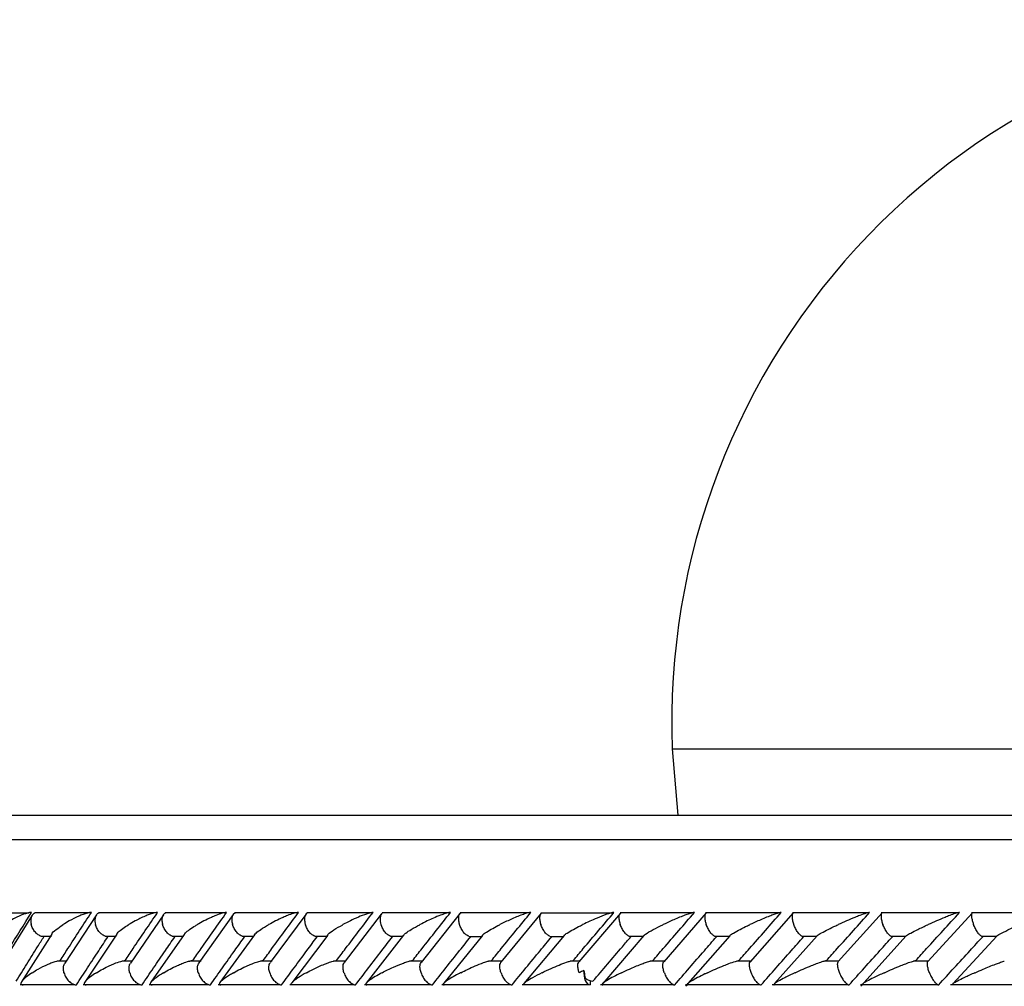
# Model space of a CAD drawing. Header units: millimetres. Extents: x 69 to 135, y 39 to 174.
# Tile 117 of 199: x 79.74 to 81.77, y 122.51 to 124.5. Entities that reach past the tile are written whole.
import ezdxf

# ---------------------------------------------------------------- set-up
doc = ezdxf.new("R2010")
doc.units = ezdxf.units.MM

msp = doc.modelspace()

# ---------------------------------------------------------------- linework, layer by layer
at = {"color": 7, "linetype": 'Continuous', "lineweight": 25}
for p, q in [((81.08319, 122.99899), (81.09479, 122.86225)), ((78.79509, 122.86225), (81.66619, 122.86225)), ((81.66619, 122.86225), (87.84509, 122.86225)), ((79.75885, 122.66057), (79.65223, 122.66057)), ((79.76581, 122.65594), (79.70392, 122.5566)), ((79.88311, 122.66083), (79.77105, 122.66083)), ((79.89786, 122.65652), (79.83306, 122.55712)), ((80.01958, 122.66082), (79.9023, 122.66082)), ((80.0357, 122.65691), (79.96809, 122.55759)), ((80.16185, 122.66081), (80.03947, 122.66081)), ((80.17939, 122.65731), (80.10896, 122.55801)), ((80.30989, 122.66078), (80.18247, 122.66078)), ((80.32885, 122.65765), (80.25562, 122.55836)), ((80.46368, 122.66073), (80.33128, 122.66073)), ((80.48408, 122.65793), (80.40805, 122.55867)), ((80.62327, 122.66068), (80.4859, 122.66068)), ((80.64652, 122.65994), (80.56627, 122.55894)), ((80.78868, 122.66062), (80.64639, 122.66062)), ((80.81343, 122.66009), (80.73034, 122.55917)), ((80.96004, 122.66057), (80.81281, 122.66057)), ((80.97653, 122.66049), (80.8909, 122.55981)), ((81.1266, 122.66083), (80.97592, 122.66083)), ((81.15283, 122.66068), (81.06567, 122.56008)), ((81.30551, 122.66082), (81.15185, 122.66082)), ((81.33235, 122.6608), (81.24362, 122.56024)), ((81.48761, 122.66081), (81.33106, 122.66081)), ((81.51509, 122.6609), (81.4248, 122.56037)), ((81.67288, 122.66078), (81.51352, 122.66078)), ((81.70103, 122.66098), (81.6092, 122.56048)), ((81.86132, 122.66073), (81.69921, 122.66073)), ((79.80624, 122.61684), (79.74377, 122.51883)), ((79.93965, 122.61674), (79.87407, 122.51831)), ((80.07863, 122.6162), (80.01024, 122.5178)), ((80.22339, 122.61567), (80.15222, 122.51728)), ((80.37396, 122.6152), (80.29996, 122.51677)), ((80.53021, 122.61462), (80.45347, 122.51627)), ((80.69235, 122.61417), (80.61278, 122.51581)), ((80.86056, 122.61394), (80.77795, 122.51537)), ((81.02472, 122.61426), (80.94003, 122.51559)), ((81.20144, 122.61391), (81.11022, 122.50959)), ((79.78374, 122.61283), (79.80577, 122.61283)), ((79.91597, 122.61277), (79.93861, 122.61277)), ((80.05409, 122.61271), (80.07748, 122.61271)), ((80.19802, 122.61265), (80.22221, 122.61265)), ((80.34772, 122.61259), (80.37281, 122.61259)), ((80.50315, 122.61255), (80.52908, 122.61255)), ((80.66434, 122.61252), (80.69127, 122.61252)), ((80.83136, 122.6125), (80.85937, 122.6125)), ((80.9937, 122.61283), (81.02333, 122.61283)), ((81.17033, 122.61277), (81.2, 122.61277)), ((81.38151, 122.61369), (81.2937, 122.51506)), ((81.35019, 122.61271), (81.38011, 122.61271)), ((81.56478, 122.61346), (81.47103, 122.50998)), ((81.53323, 122.61265), (81.56348, 122.61265)), ((81.75116, 122.61314), (81.6604, 122.51466)), ((81.71943, 122.61259), (81.75016, 122.61259)), ((79.83606, 122.56172), (79.81765, 122.56172)), ((79.97089, 122.5617), (79.95112, 122.5617)), ((80.11344, 122.56168), (80.09046, 122.56168)), ((80.25948, 122.56163), (80.23547, 122.56163)), ((80.41133, 122.56158), (80.38623, 122.56158)), ((80.56903, 122.56152), (80.5427, 122.56152)), ((80.73262, 122.56146), (80.70508, 122.56146)), ((80.89246, 122.5614), (80.87332, 122.5614)), ((81.06739, 122.56172), (81.03874, 122.56172)), ((81.24504, 122.5617), (81.21599, 122.5617)), ((81.42596, 122.56168), (81.39647, 122.56168)), ((81.61011, 122.56163), (81.58, 122.56163)), ((79.74069, 122.51366), (79.8521, 122.51366)), ((79.87075, 122.5136), (79.9874, 122.5136)), ((80.00677, 122.51354), (80.12854, 122.51354)), ((80.14866, 122.51349), (80.27546, 122.51349)), ((80.29634, 122.51345), (80.42812, 122.51345)), ((80.44981, 122.51342), (80.58652, 122.51342)), ((80.60908, 122.5134), (80.75072, 122.5134)), ((80.77428, 122.5134), (80.91108, 122.5134)), ((80.91439, 122.52101), (80.91439, 122.51259)), ((80.93526, 122.51366), (81.08559, 122.51366)), ((81.11056, 122.5136), (81.26389, 122.5136)), ((81.28917, 122.51354), (81.44539, 122.51354)), ((81.47102, 122.51349), (81.63006, 122.51349)), ((81.65609, 122.51345), (81.81787, 122.51345))]:
    msp.add_line(p, q, dxfattribs=at)
at = {"color": 1, "linetype": 'Continuous', "lineweight": 25}
for p, q in [((81.08319, 122.99899), (81.80759, 122.99899)), ((78.74509, 122.81225), (81.64791, 122.81225)), ((81.64791, 122.81225), (87.89509, 122.81225))]:
    msp.add_line(p, q, dxfattribs=at)
at = {"color": 7, "linetype": 'Continuous', "lineweight": 25, "flags": 128}
msp.add_lwpolyline([(80.90148, 122.5423), (80.90125, 122.53683), (80.90165, 122.53139), (80.90267, 122.52625), (80.90426, 122.52166), (80.90633, 122.51784), (80.90879, 122.51497), (80.91152, 122.51319), (80.91439, 122.51259)], dxfattribs=at)
at = {"color": 7, "linetype": 'Continuous', "lineweight": 25}
for centre, radius, start, end in [((82.53012, 123.05255), 1.44792, 90, 182.12014), ((80.92349, 122.55118), 0.03145, 232.40613, 263.30313)]:
    msp.add_arc(centre, radius, start, end, dxfattribs=at)
for points, knots in [([(79.7031, 122.56259), (79.70812, 122.57083), (79.72823, 122.60387), (79.74877, 122.63687), (79.76418, 122.66163)], [0, 0, 0, 0, 0.2495541, 1, 1, 1, 1]), ([(79.76418, 122.66163), (79.76386, 122.66163), (79.76267, 122.66163), (79.75982, 122.66131), (79.7545, 122.66012), (79.74362, 122.65653), (79.73093, 122.65069), (79.71775, 122.6435), (79.71054, 122.63898), (79.70709, 122.63667), (79.70704, 122.63663)], [0, 0, 0, 0, 0.0165062, 0.0607477, 0.1238562, 0.233489, 0.5249094, 0.7589028, 0.9964452, 1, 1, 1, 1]), ([(79.77203, 122.66064), (79.77067, 122.66007), (79.76754, 122.65874), (79.7642, 122.65389), (79.76241, 122.64693), (79.76287, 122.64078), (79.76366, 122.63734), (79.76383, 122.63671), (79.76385, 122.63663)], [0, 0, 0, 0, 0.1773836, 0.40912767, 0.67497119, 0.94097473, 0.9922557, 1, 1, 1, 1]), ([(79.82346, 122.56259), (79.82871, 122.57079), (79.84983, 122.60378), (79.87132, 122.63681), (79.88748, 122.66163)], [0, 0, 0, 0, 0.2483522, 1, 1, 1, 1]), ([(79.88748, 122.66163), (79.88661, 122.66161), (79.8855, 122.66158), (79.8828, 122.6612), (79.87783, 122.66012), (79.87024, 122.65759), (79.85709, 122.65222), (79.84319, 122.64515), (79.83321, 122.6392), (79.82926, 122.63667), (79.82921, 122.63663)], [0, 0, 0, 0, 0.0440084, 0.056552, 0.118221, 0.248598, 0.3779144, 0.7339116, 0.9964068, 1, 1, 1, 1]), ([(79.90332, 122.66059), (79.90285, 122.66049), (79.90056, 122.65999), (79.89762, 122.65672), (79.89496, 122.65091), (79.89455, 122.64386), (79.89545, 122.63883), (79.89604, 122.63671), (79.89606, 122.63663)], [0, 0, 0, 0, 0.0599027, 0.2870926, 0.5251779, 0.799647, 0.9922726, 1, 1, 1, 1]), ([(79.95687, 122.56259), (79.96239, 122.57083), (79.98446, 122.60383), (80.00691, 122.63685), (80.02375, 122.66163)], [0, 0, 0, 0, 0.2496662, 1, 1, 1, 1]), ([(80.02375, 122.66163), (80.02312, 122.66162), (80.02191, 122.6616), (80.01908, 122.66119), (80.01385, 122.65999), (80.0065, 122.65753), (79.99327, 122.65222), (79.979, 122.64515), (79.96858, 122.6392), (79.96446, 122.63667), (79.9644, 122.63663)], [0, 0, 0, 0, 0.0336298, 0.064717, 0.1259423, 0.2511318, 0.375453, 0.7356112, 0.9964175, 1, 1, 1, 1]), ([(80.04054, 122.66062), (80.03933, 122.66005), (80.03652, 122.65872), (80.03369, 122.65388), (80.03238, 122.64692), (80.03311, 122.64077), (80.03401, 122.63734), (80.03419, 122.63671), (80.03422, 122.63663)], [0, 0, 0, 0, 0.175536, 0.4075886, 0.6742326, 0.941084, 0.9922722, 1, 1, 1, 1]), ([(80.09615, 122.56259), (80.10192, 122.57086), (80.12494, 122.60387), (80.14832, 122.63688), (80.16584, 122.66163)], [0, 0, 0, 0, 0.2505579, 1, 1, 1, 1]), ([(80.16584, 122.66163), (80.16543, 122.66163), (80.16414, 122.66162), (80.16115, 122.66118), (80.15395, 122.65941), (80.14459, 122.65599), (80.1265, 122.64825), (80.11415, 122.64172), (80.10556, 122.63667), (80.1055, 122.63663)], [0, 0, 0, 0, 0.0233614, 0.0734815, 0.1347092, 0.3255622, 0.4728058, 0.9964215, 1, 1, 1, 1]), ([(80.1836, 122.66058), (80.18248, 122.66002), (80.17985, 122.6587), (80.17729, 122.65388), (80.17622, 122.64692), (80.17707, 122.64077), (80.17803, 122.63734), (80.17822, 122.63671), (80.17824, 122.63663)], [0, 0, 0, 0, 0.17292248, 0.40566882, 0.67319729, 0.94093692, 0.99224285, 1, 1, 1, 1]), ([(80.24122, 122.56259), (80.24724, 122.57088), (80.2712, 122.60389), (80.2955, 122.6369), (80.3137, 122.66163)], [0, 0, 0, 0, 0.2510679, 1, 1, 1, 1]), ([(80.3137, 122.66163), (80.31349, 122.66163), (80.31277, 122.66164), (80.31082, 122.66146), (80.30732, 122.66077), (80.30052, 122.65886), (80.29186, 122.65568), (80.27409, 122.64819), (80.26146, 122.64172), (80.2525, 122.63667), (80.25244, 122.63663)], [0, 0, 0, 0, 0.0130754, 0.0440159, 0.1002263, 0.1663498, 0.3297222, 0.4739146, 0.9964289, 1, 1, 1, 1]), ([(80.33244, 122.66053), (80.3321, 122.66044), (80.33021, 122.65994), (80.32794, 122.6567), (80.32605, 122.65092), (80.32623, 122.64386), (80.3274, 122.63883), (80.32807, 122.63671), (80.32809, 122.63663)], [0, 0, 0, 0, 0.050878, 0.2801193, 0.5204266, 0.797765, 0.9922206, 1, 1, 1, 1]), ([(80.39206, 122.56259), (80.39832, 122.57088), (80.42321, 122.6039), (80.44844, 122.63691), (80.46734, 122.66163)], [0, 0, 0, 0, 0.2511295, 1, 1, 1, 1]), ([(80.46734, 122.66163), (80.46729, 122.66163), (80.46652, 122.66165), (80.46444, 122.66146), (80.45976, 122.66045), (80.45015, 122.65748), (80.43638, 122.65196), (80.42034, 122.64456), (80.41016, 122.63933), (80.40526, 122.63667), (80.4052, 122.63663)], [0, 0, 0, 0, 0.0028167, 0.0509637, 0.1103222, 0.2078001, 0.4531777, 0.7216371, 0.9964162, 1, 1, 1, 1]), ([(80.48711, 122.6605), (80.48683, 122.66042), (80.4851, 122.65992), (80.48307, 122.6567), (80.48143, 122.65092), (80.4818, 122.64385), (80.48304, 122.63884), (80.48374, 122.63671), (80.48376, 122.63663)], [0, 0, 0, 0, 0.0452308, 0.2758322, 0.5176224, 0.7965326, 0.9921714, 1, 1, 1, 1]), ([(80.54867, 122.56259), (80.55516, 122.57088), (80.581, 122.6039), (80.60716, 122.63691), (80.62675, 122.66163)], [0, 0, 0, 0, 0.251059, 1, 1, 1, 1]), ([(80.62675, 122.66163), (80.62613, 122.66161), (80.62479, 122.66157), (80.62128, 122.66091), (80.61485, 122.65913), (80.59952, 122.65365), (80.5818, 122.64574), (80.56863, 122.63916), (80.56386, 122.63667), (80.56379, 122.63663)], [0, 0, 0, 0, 0.0388402, 0.0847933, 0.1629197, 0.3126789, 0.7368947, 0.9964009, 1, 1, 1, 1]), ([(80.64771, 122.66039), (80.64689, 122.65988), (80.64485, 122.65861), (80.64311, 122.65387), (80.64275, 122.64693), (80.64397, 122.64077), (80.64505, 122.63734), (80.64526, 122.63671), (80.64529, 122.63663)], [0, 0, 0, 0, 0.1588629, 0.3956876, 0.6676503, 0.9398505, 0.9921146, 1, 1, 1, 1]), ([(80.71109, 122.56259), (80.71779, 122.57086), (80.74458, 122.60389), (80.77168, 122.63689), (80.79199, 122.66163)], [0, 0, 0, 0, 0.2504323, 1, 1, 1, 1]), ([(80.79199, 122.66163), (80.7916, 122.66162), (80.79056, 122.66161), (80.78772, 122.66113), (80.78217, 122.65969), (80.76914, 122.65526), (80.75013, 122.64725), (80.73551, 122.6403), (80.72833, 122.63667), (80.72826, 122.63663)], [0, 0, 0, 0, 0.0273964, 0.0721491, 0.1418823, 0.2690997, 0.6203474, 0.996428, 1, 1, 1, 1]), ([(80.81419, 122.66032), (80.81347, 122.65983), (80.81163, 122.65857), (80.81017, 122.65387), (80.81003, 122.64693), (80.81136, 122.64078), (80.81248, 122.63734), (80.8127, 122.63671), (80.81273, 122.63663)], [0, 0, 0, 0, 0.1536294, 0.392044, 0.665592, 0.9393281, 0.9920448, 1, 1, 1, 1]), ([(80.87937, 122.56259), (80.8863, 122.57083), (80.91405, 122.60387), (80.94211, 122.63687), (80.96316, 122.66163)], [0, 0, 0, 0, 0.2495594, 1, 1, 1, 1]), ([(80.96316, 122.66163), (80.96294, 122.66163), (80.96215, 122.66163), (80.95989, 122.66131), (80.95509, 122.66012), (80.94404, 122.65653), (80.92941, 122.65068), (80.91307, 122.64351), (80.90348, 122.63897), (80.89876, 122.63667), (80.89869, 122.63663)], [0, 0, 0, 0, 0.0165363, 0.060764, 0.1238656, 0.2334938, 0.5249095, 0.7588884, 0.9964314, 1, 1, 1, 1]), ([(80.97721, 122.66064), (80.97642, 122.66007), (80.9746, 122.65874), (80.97329, 122.65389), (80.9734, 122.64693), (80.97483, 122.64078), (80.97599, 122.63734), (80.97621, 122.63671), (80.97624, 122.63663)], [0, 0, 0, 0, 0.17740048, 0.409154, 0.67496855, 0.94099249, 0.99226141, 1, 1, 1, 1]), ([(81.04339, 122.56259), (81.05044, 122.57079), (81.07883, 122.60378), (81.10744, 122.63681), (81.12895, 122.66163)], [0, 0, 0, 0, 0.2483432, 1, 1, 1, 1]), ([(81.12895, 122.66163), (81.12836, 122.66161), (81.12761, 122.66158), (81.12546, 122.6612), (81.12108, 122.66012), (81.11343, 122.65759), (81.09915, 122.65222), (81.08251, 122.64513), (81.06968, 122.63921), (81.06437, 122.63667), (81.06429, 122.63663)], [0, 0, 0, 0, 0.0439691, 0.0565301, 0.1182056, 0.2485764, 0.3779088, 0.7339108, 0.9964313, 1, 1, 1, 1]), ([(81.15317, 122.66059), (81.15289, 122.66049), (81.15154, 122.65999), (81.1503, 122.65672), (81.14974, 122.65092), (81.15083, 122.64386), (81.15237, 122.63883), (81.15315, 122.63671), (81.15318, 122.63663)], [0, 0, 0, 0, 0.05990754, 0.28706647, 0.52518516, 0.79965679, 0.99227472, 1, 1, 1, 1]), ([(81.22048, 122.56259), (81.2277, 122.57083), (81.25661, 122.60383), (81.28574, 122.63685), (81.3076, 122.66163)], [0, 0, 0, 0, 0.24966378, 1, 1, 1, 1]), ([(81.3076, 122.66163), (81.3072, 122.66162), (81.30642, 122.6616), (81.30422, 122.66119), (81.29963, 122.65999), (81.29233, 122.65753), (81.2782, 122.65222), (81.26145, 122.64515), (81.24834, 122.6392), (81.24296, 122.63667), (81.24288, 122.63663)], [0, 0, 0, 0, 0.03361679, 0.06470191, 0.12592291, 0.2511102, 0.37545149, 0.73561808, 0.99641582, 1, 1, 1, 1]), ([(81.33241, 122.66062), (81.33179, 122.66005), (81.33036, 122.65872), (81.32962, 122.65388), (81.33022, 122.64692), (81.3319, 122.64077), (81.33313, 122.63734), (81.33337, 122.63671), (81.3334, 122.63663)], [0, 0, 0, 0, 0.1755464, 0.4076484, 0.6742436, 0.9410952, 0.9922741, 1, 1, 1, 1]), ([(81.40079, 122.56259), (81.40817, 122.57086), (81.4376, 122.60387), (81.46724, 122.63688), (81.48945, 122.66163)], [0, 0, 0, 0, 0.2505576, 1, 1, 1, 1]), ([(81.48945, 122.66163), (81.4892, 122.66163), (81.48843, 122.66162), (81.48615, 122.66118), (81.47986, 122.65941), (81.47034, 122.65599), (81.45066, 122.64825), (81.43571, 122.6417), (81.4248, 122.63667), (81.42473, 122.63663)], [0, 0, 0, 0, 0.02336207, 0.07348011, 0.13470283, 0.32555673, 0.47279712, 0.99641179, 1, 1, 1, 1]), ([(81.5149, 122.66058), (81.51438, 122.66002), (81.51314, 122.6587), (81.51269, 122.65388), (81.51354, 122.64692), (81.51532, 122.64077), (81.51659, 122.63734), (81.51683, 122.63671), (81.51686, 122.63663)], [0, 0, 0, 0, 0.1729556, 0.4056898, 0.673204, 0.9409608, 0.9922492, 1, 1, 1, 1]), ([(81.58429, 122.56259), (81.59181, 122.57088), (81.62176, 122.60389), (81.6519, 122.6369), (81.67447, 122.66163)], [0, 0, 0, 0, 0.2510698, 1, 1, 1, 1]), ([(81.67447, 122.66163), (81.67436, 122.66163), (81.67396, 122.66164), (81.67265, 122.66146), (81.66986, 122.66077), (81.66374, 122.65886), (81.65503, 122.65568), (81.63599, 122.64819), (81.62096, 122.64168), (81.60988, 122.63667), (81.6098, 122.63663)], [0, 0, 0, 0, 0.0130657, 0.0440392, 0.1002326, 0.1663657, 0.3297192, 0.4739187, 0.9964047, 1, 1, 1, 1]), ([(81.70062, 122.66053), (81.70045, 122.66044), (81.69954, 122.65994), (81.69903, 122.6567), (81.69929, 122.65092), (81.70095, 122.64385), (81.70268, 122.63883), (81.70351, 122.63671), (81.70354, 122.63663)], [0, 0, 0, 0, 0.0509034, 0.280075, 0.5204428, 0.7977565, 0.9922246, 1, 1, 1, 1]), ([(79.78379, 122.61301), (79.78244, 122.61348), (79.77892, 122.61472), (79.77332, 122.6194), (79.76785, 122.62634), (79.76506, 122.63249), (79.76404, 122.63593), (79.76387, 122.63655), (79.76385, 122.63663)], [0, 0, 0, 0, 0.1490231, 0.3888972, 0.6639242, 0.9391446, 0.9920145, 1, 1, 1, 1]), ([(79.80596, 122.61706), (79.80597, 122.6171), (79.80672, 122.61985), (79.81503, 122.62669), (79.82379, 122.63318), (79.82915, 122.6366), (79.82921, 122.63663)], [0, 0, 0, 0, 0.0081171, 0.4907043, 0.9949247, 1, 1, 1, 1]), ([(79.91601, 122.61294), (79.91465, 122.61343), (79.91117, 122.61469), (79.90561, 122.6194), (79.90017, 122.62634), (79.89733, 122.6325), (79.89626, 122.63593), (79.89609, 122.63655), (79.89606, 122.63663)], [0, 0, 0, 0, 0.154353, 0.3925956, 0.6660438, 0.9396763, 0.9920744, 1, 1, 1, 1]), ([(79.93961, 122.61677), (79.94012, 122.61763), (79.94328, 122.62297), (79.95386, 122.63004), (79.96311, 122.63585), (79.96435, 122.6366), (79.9644, 122.63663)], [0, 0, 0, 0, 0.1443782, 0.8892615, 0.9949941, 1, 1, 1, 1]), ([(80.05413, 122.61287), (80.05275, 122.61338), (80.04933, 122.61466), (80.04382, 122.6194), (80.03842, 122.62635), (80.03554, 122.63249), (80.03443, 122.63593), (80.03424, 122.63655), (80.03422, 122.63663)], [0, 0, 0, 0, 0.1596796, 0.3963079, 0.6681193, 0.9401377, 0.9921058, 1, 1, 1, 1]), ([(80.07857, 122.61624), (80.0793, 122.61729), (80.08316, 122.62281), (80.09448, 122.63005), (80.10417, 122.63586), (80.10544, 122.6366), (80.1055, 122.63663)], [0, 0, 0, 0, 0.1696156, 0.893721, 0.9951066, 1, 1, 1, 1]), ([(80.19805, 122.6128), (80.19667, 122.61333), (80.19331, 122.61462), (80.18787, 122.6194), (80.18253, 122.62635), (80.17961, 122.6325), (80.17846, 122.63593), (80.17827, 122.63655), (80.17824, 122.63663)], [0, 0, 0, 0, 0.1648608, 0.3999923, 0.6701845, 0.940568, 0.9921779, 1, 1, 1, 1]), ([(80.22329, 122.61573), (80.22424, 122.61694), (80.22692, 122.62033), (80.237, 122.62745), (80.24644, 122.63327), (80.25238, 122.6366), (80.25244, 122.63663)], [0, 0, 0, 0, 0.1899518, 0.5366163, 0.9952525, 1, 1, 1, 1]), ([(80.34775, 122.61273), (80.34637, 122.61328), (80.34309, 122.61459), (80.33772, 122.6194), (80.33245, 122.62635), (80.32951, 122.6325), (80.32832, 122.63593), (80.32812, 122.63655), (80.32809, 122.63663)], [0, 0, 0, 0, 0.1698308, 0.4035679, 0.6721411, 0.94092, 0.9922213, 1, 1, 1, 1]), ([(80.37384, 122.61528), (80.3742, 122.61582), (80.37626, 122.61887), (80.3872, 122.62628), (80.39835, 122.63292), (80.40514, 122.6366), (80.4052, 122.63663)], [0, 0, 0, 0, 0.0878066, 0.5026198, 0.9953772, 1, 1, 1, 1]), ([(80.50318, 122.61268), (80.50182, 122.61324), (80.49863, 122.61456), (80.49338, 122.61939), (80.48819, 122.62635), (80.48522, 122.6325), (80.484, 122.63593), (80.48379, 122.63655), (80.48376, 122.63663)], [0, 0, 0, 0, 0.17381449, 0.40646767, 0.67371953, 0.94118294, 0.99225256, 1, 1, 1, 1]), ([(80.52996, 122.61479), (80.53147, 122.61629), (80.5352, 122.61998), (80.54694, 122.62743), (80.55729, 122.63325), (80.56373, 122.6366), (80.56379, 122.63663)], [0, 0, 0, 0, 0.2264759, 0.5567865, 0.9954866, 1, 1, 1, 1]), ([(80.66436, 122.61264), (80.66304, 122.61321), (80.65998, 122.61454), (80.65486, 122.61939), (80.64976, 122.62635), (80.64679, 122.63249), (80.64553, 122.63593), (80.64532, 122.63655), (80.64529, 122.63663)], [0, 0, 0, 0, 0.1764697, 0.40840888, 0.67476387, 0.94127989, 0.99226617, 1, 1, 1, 1]), ([(80.69209, 122.61439), (80.69212, 122.61444), (80.69285, 122.61582), (80.70254, 122.62266), (80.71546, 122.63012), (80.72685, 122.63592), (80.7282, 122.6366), (80.72826, 122.63663)], [0, 0, 0, 0, 0.0095092, 0.2480326, 0.9113708, 0.995564, 1, 1, 1, 1]), ([(80.83138, 122.61262), (80.83011, 122.61319), (80.82718, 122.61452), (80.82222, 122.61939), (80.81723, 122.62634), (80.81426, 122.63249), (80.81298, 122.63593), (80.81276, 122.63655), (80.81273, 122.63663)], [0, 0, 0, 0, 0.177896, 0.4095745, 0.6753378, 0.9412708, 0.992284, 1, 1, 1, 1]), ([(80.86033, 122.61413), (80.86041, 122.61426), (80.86137, 122.61569), (80.87167, 122.62255), (80.8853, 122.63004), (80.89713, 122.63587), (80.89862, 122.6366), (80.89869, 122.63663)], [0, 0, 0, 0, 0.0224839, 0.255443, 0.9068314, 0.9956491, 1, 1, 1, 1]), ([(80.99373, 122.61301), (80.99276, 122.61348), (80.99021, 122.61472), (80.98565, 122.6194), (80.98077, 122.62634), (80.97779, 122.63249), (80.97649, 122.63593), (80.97627, 122.63655), (80.97624, 122.63663)], [0, 0, 0, 0, 0.1489833, 0.3888679, 0.6639141, 0.9391395, 0.992, 1, 1, 1, 1]), ([(81.02463, 122.61433), (81.02575, 122.61526), (81.03005, 122.61887), (81.04409, 122.62663), (81.05711, 122.63321), (81.06422, 122.6366), (81.06429, 122.63663)], [0, 0, 0, 0, 0.1460443, 0.5615081, 0.9956041, 1, 1, 1, 1]), ([(81.17036, 122.61294), (81.1694, 122.61343), (81.16696, 122.61469), (81.16253, 122.6194), (81.15776, 122.62634), (81.15477, 122.63249), (81.15344, 122.63593), (81.15321, 122.63655), (81.15318, 122.63663)], [0, 0, 0, 0, 0.1543202, 0.3925912, 0.6660285, 0.9396648, 0.9920562, 1, 1, 1, 1]), ([(81.20132, 122.61401), (81.20148, 122.61418), (81.20285, 122.61564), (81.21427, 122.62251), (81.22884, 122.63001), (81.2412, 122.63585), (81.24281, 122.6366), (81.24288, 122.63663)], [0, 0, 0, 0, 0.0297953, 0.2611193, 0.9043784, 0.9956551, 1, 1, 1, 1]), ([(81.35021, 122.61287), (81.34928, 122.61338), (81.34695, 122.61466), (81.34267, 122.6194), (81.33801, 122.62635), (81.33503, 122.63249), (81.33367, 122.63593), (81.33343, 122.63655), (81.3334, 122.63663)], [0, 0, 0, 0, 0.1596523, 0.3962923, 0.6681112, 0.9401452, 0.9921172, 1, 1, 1, 1]), ([(81.38141, 122.61378), (81.38168, 122.61402), (81.38333, 122.61557), (81.39538, 122.62251), (81.41047, 122.63004), (81.42303, 122.63586), (81.42465, 122.6366), (81.42473, 122.63663)], [0, 0, 0, 0, 0.0434434, 0.2722803, 0.9068824, 0.9957208, 1, 1, 1, 1]), ([(81.53325, 122.6128), (81.53234, 122.61333), (81.53015, 122.61462), (81.52601, 122.6194), (81.52149, 122.62635), (81.51852, 122.6325), (81.51714, 122.63593), (81.5169, 122.63655), (81.51686, 122.63663)], [0, 0, 0, 0, 0.1648686, 0.3999995, 0.6701853, 0.9405706, 0.9921712, 1, 1, 1, 1]), ([(81.56469, 122.61355), (81.56507, 122.61386), (81.56699, 122.61547), (81.57526, 122.62003), (81.58969, 122.62739), (81.6023, 122.63325), (81.60973, 122.6366), (81.6098, 122.63663)], [0, 0, 0, 0, 0.0555461, 0.2803344, 0.5883315, 0.9957988, 1, 1, 1, 1]), ([(81.71945, 122.61273), (81.71858, 122.61328), (81.71652, 122.61459), (81.71256, 122.6194), (81.70818, 122.62635), (81.70522, 122.6325), (81.70382, 122.63593), (81.70358, 122.63655), (81.70354, 122.63663)], [0, 0, 0, 0, 0.1698995, 0.4035964, 0.6721438, 0.9409305, 0.9922148, 1, 1, 1, 1]), ([(81.75101, 122.61327), (81.75112, 122.61336), (81.75216, 122.61429), (81.75964, 122.61848), (81.77487, 122.62615), (81.78973, 122.63292), (81.79801, 122.6366), (81.79809, 122.63663)], [0, 0, 0, 0, 0.01839036, 0.18125322, 0.55358898, 0.99585098, 1, 1, 1, 1]), ([(79.73248, 122.51994), (79.7398, 122.53175), (79.75452, 122.55549), (79.77366, 122.58606), (79.78549, 122.60482), (79.78979, 122.61163)], [0, 0, 0, 0, 0.38662694, 0.77726542, 1, 1, 1, 1]), ([(79.85692, 122.51259), (79.86444, 122.5242), (79.87965, 122.54766), (79.90124, 122.58067), (79.91536, 122.60208), (79.92166, 122.61163)], [0, 0, 0, 0, 0.3517847, 0.7108717, 1, 1, 1, 1]), ([(79.99184, 122.51259), (79.99971, 122.52423), (80.01563, 122.54774), (80.03818, 122.58076), (80.05289, 122.60214), (80.05942, 122.61163)], [0, 0, 0, 0, 0.35260828, 0.71252761, 1, 1, 1, 1]), ([(80.1326, 122.51259), (80.14082, 122.52425), (80.15743, 122.5478), (80.18091, 122.58081), (80.19622, 122.60217), (80.20299, 122.61163)], [0, 0, 0, 0, 0.35309588, 0.71349115, 1, 1, 1, 1]), ([(80.27914, 122.51259), (80.2877, 122.52425), (80.30498, 122.54782), (80.3294, 122.58083), (80.3453, 122.60218), (80.35234, 122.61163)], [0, 0, 0, 0, 0.3532425, 0.7137911, 1, 1, 1, 1]), ([(80.43145, 122.51259), (80.44033, 122.52425), (80.45828, 122.54781), (80.48363, 122.58082), (80.50013, 122.60217), (80.50745, 122.61163)], [0, 0, 0, 0, 0.3530455, 0.7134058, 1, 1, 1, 1]), ([(80.58953, 122.51259), (80.59874, 122.52423), (80.61733, 122.54776), (80.64361, 122.58077), (80.66074, 122.60214), (80.66835, 122.61163)], [0, 0, 0, 0, 0.3525228, 0.7123423, 1, 1, 1, 1]), ([(80.75344, 122.51259), (80.76295, 122.52421), (80.78217, 122.54768), (80.80941, 122.58069), (80.82717, 122.60208), (80.8351, 122.61163)], [0, 0, 0, 0, 0.3516425, 0.7105842, 1, 1, 1, 1]), ([(80.91982, 122.51994), (80.92985, 122.53175), (80.95001, 122.55549), (80.97607, 122.58606), (80.99211, 122.60482), (80.99794, 122.61163)], [0, 0, 0, 0, 0.3866245, 0.7772711, 1, 1, 1, 1]), ([(81.08824, 122.51259), (81.09828, 122.5242), (81.11856, 122.54765), (81.14722, 122.58067), (81.16586, 122.60208), (81.17418, 122.61163)], [0, 0, 0, 0, 0.3517906, 0.7108735, 1, 1, 1, 1]), ([(81.26616, 122.51259), (81.2764, 122.52423), (81.29711, 122.54774), (81.32628, 122.58076), (81.34524, 122.60214), (81.35366, 122.61163)], [0, 0, 0, 0, 0.3526112, 0.7125288, 1, 1, 1, 1]), ([(81.44728, 122.51259), (81.45772, 122.52425), (81.47883, 122.5478), (81.50852, 122.58081), (81.52779, 122.60217), (81.53633, 122.61163)], [0, 0, 0, 0, 0.35309051, 0.71349221, 1, 1, 1, 1]), ([(81.63158, 122.51259), (81.64221, 122.52425), (81.6637, 122.54782), (81.6939, 122.58083), (81.7135, 122.60218), (81.72217, 122.61163)], [0, 0, 0, 0, 0.3532405, 0.7137906, 1, 1, 1, 1]), ([(79.76575, 122.53759), (79.7658, 122.53763), (79.76964, 122.54012), (79.77949, 122.54608), (79.7933, 122.5532), (79.80641, 122.55849), (79.81313, 122.56086), (79.81691, 122.56163), (79.81764, 122.56178)], [0, 0, 0, 0, 0.0039337, 0.2894823, 0.688583, 0.8270515, 0.9665352, 1, 1, 1, 1]), ([(79.83115, 122.53759), (79.83113, 122.53767), (79.83031, 122.54073), (79.82962, 122.54672), (79.83053, 122.55354), (79.83267, 122.55614), (79.83333, 122.55694)], [0, 0, 0, 0, 0.0111281, 0.4153346, 0.820115, 1, 1, 1, 1]), ([(79.89805, 122.53759), (79.8981, 122.53762), (79.90611, 122.54263), (79.91789, 122.54912), (79.93551, 122.55685), (79.94485, 122.56032), (79.95207, 122.56209), (79.95511, 122.56254), (79.95643, 122.56258), (79.95687, 122.56259)], [0, 0, 0, 0, 0.0035865, 0.5254147, 0.6761141, 0.8677282, 0.9304174, 0.9767002, 1, 1, 1, 1]), ([(79.96643, 122.53759), (79.96641, 122.53767), (79.96553, 122.54074), (79.96472, 122.54673), (79.96549, 122.55374), (79.96763, 122.55647), (79.96836, 122.55741)], [0, 0, 0, 0, 0.0107104, 0.4020026, 0.7938635, 1, 1, 1, 1]), ([(80.03629, 122.53759), (80.03635, 122.53762), (80.04464, 122.54258), (80.05676, 122.54904), (80.0741, 122.55653), (80.08282, 122.55977), (80.08976, 122.56171), (80.09325, 122.56239), (80.09521, 122.56258), (80.09592, 122.56259), (80.09615, 122.56259)], [0, 0, 0, 0, 0.0036007, 0.522691, 0.6704269, 0.836865, 0.9043256, 0.9605236, 0.9870215, 1, 1, 1, 1]), ([(80.10762, 122.53759), (80.10759, 122.53767), (80.10667, 122.54074), (80.10573, 122.54674), (80.10635, 122.55392), (80.10843, 122.55677), (80.10921, 122.55784)], [0, 0, 0, 0, 0.010402, 0.3907117, 0.7714972, 1, 1, 1, 1]), ([(80.1804, 122.53759), (80.18046, 122.53762), (80.18913, 122.54257), (80.20154, 122.549), (80.21911, 122.55646), (80.22782, 122.55968), (80.23495, 122.56171), (80.23874, 122.56246), (80.24064, 122.56259), (80.24118, 122.56259), (80.24122, 122.56259)], [0, 0, 0, 0, 0.0035998, 0.5215373, 0.6668471, 0.8334493, 0.899996, 0.9672434, 0.9972565, 1, 1, 1, 1]), ([(80.25464, 122.53759), (80.25462, 122.53767), (80.25367, 122.54073), (80.25258, 122.54676), (80.25303, 122.55408), (80.25504, 122.55704), (80.25584, 122.55822)], [0, 0, 0, 0, 0.0101671, 0.3810602, 0.7525108, 1, 1, 1, 1]), ([(80.33034, 122.53759), (80.3304, 122.53762), (80.33491, 122.54011), (80.34642, 122.54609), (80.3617, 122.55317), (80.37575, 122.55855), (80.38238, 122.56086), (80.38592, 122.56162), (80.38622, 122.56168)], [0, 0, 0, 0, 0.0039647, 0.2882328, 0.7007904, 0.8260688, 0.9851483, 1, 1, 1, 1]), ([(80.40749, 122.53759), (80.40746, 122.53767), (80.40647, 122.54073), (80.40528, 122.54676), (80.40553, 122.55422), (80.40743, 122.55727), (80.40823, 122.55855)], [0, 0, 0, 0, 0.0099634, 0.372993, 0.7365582, 1, 1, 1, 1]), ([(80.4861, 122.53759), (80.48616, 122.53762), (80.48975, 122.53952), (80.49722, 122.54334), (80.51135, 122.55002), (80.52548, 122.55606), (80.53789, 122.56038), (80.54391, 122.56198), (80.54703, 122.56253), (80.54822, 122.56257), (80.54867, 122.56259)], [0, 0, 0, 0, 0.003598, 0.2008919, 0.4001716, 0.7145854, 0.8525131, 0.9265155, 0.9719894, 1, 1, 1, 1]), ([(80.56617, 122.53759), (80.56614, 122.53767), (80.56512, 122.54073), (80.56381, 122.54676), (80.56386, 122.55435), (80.56563, 122.55748), (80.5664, 122.55885)], [0, 0, 0, 0, 0.0097519, 0.365978, 0.7226709, 1, 1, 1, 1]), ([(80.64771, 122.53759), (80.64777, 122.53762), (80.65232, 122.53995), (80.66185, 122.54462), (80.67747, 122.55168), (80.69149, 122.55726), (80.7013, 122.56064), (80.70449, 122.5614), (80.70507, 122.56153)], [0, 0, 0, 0, 0.0040002, 0.2731383, 0.547812, 0.8392475, 0.9711035, 1, 1, 1, 1]), ([(80.73072, 122.53759), (80.7307, 122.53767), (80.72964, 122.54074), (80.72824, 122.54676), (80.72807, 122.55446), (80.72969, 122.55766), (80.73042, 122.55911)], [0, 0, 0, 0, 0.0095941, 0.3598486, 0.7105693, 1, 1, 1, 1]), ([(80.81523, 122.53759), (80.8153, 122.53762), (80.82119, 122.54055), (80.83256, 122.5459), (80.84953, 122.55323), (80.86281, 122.55825), (80.87087, 122.56094), (80.87318, 122.56147), (80.87331, 122.5615)], [0, 0, 0, 0, 0.0040042, 0.3440627, 0.6315694, 0.8780401, 0.9935131, 1, 1, 1, 1]), ([(80.89157, 122.53759), (80.89153, 122.53767), (80.89063, 122.54003), (80.88927, 122.54541), (80.88865, 122.55241), (80.88936, 122.55755), (80.89069, 122.55914), (80.89111, 122.55963)], [0, 0, 0, 0, 0.0091979, 0.2683618, 0.5914133, 0.8721563, 1, 1, 1, 1]), ([(80.97881, 122.53759), (80.97888, 122.53763), (80.98409, 122.54013), (80.99693, 122.54608), (81.01362, 122.5532), (81.02786, 122.55849), (81.03479, 122.56086), (81.03809, 122.56163), (81.03873, 122.56178)], [0, 0, 0, 0, 0.003922, 0.2894578, 0.6885641, 0.8270304, 0.9665285, 1, 1, 1, 1]), ([(81.06689, 122.53759), (81.06686, 122.53767), (81.06576, 122.54073), (81.06408, 122.54687), (81.06372, 122.55443), (81.06443, 122.55904), (81.06563, 122.55999), (81.0657, 122.56005)], [0, 0, 0, 0, 0.0089939, 0.3364849, 0.6643981, 0.9779377, 1, 1, 1, 1]), ([(81.1558, 122.53759), (81.15588, 122.53762), (81.16642, 122.54261), (81.18109, 122.54912), (81.20073, 122.55685), (81.21043, 122.56032), (81.21692, 122.56209), (81.21932, 122.56254), (81.22019, 122.56258), (81.22048, 122.56259)], [0, 0, 0, 0, 0.0036018, 0.5254264, 0.676124, 0.8677367, 0.9304328, 0.9767236, 1, 1, 1, 1]), ([(81.24553, 122.53759), (81.2455, 122.53767), (81.24436, 122.54073), (81.24258, 122.54687), (81.24195, 122.55445), (81.24245, 122.55911), (81.24358, 122.56007), (81.24369, 122.56017)], [0, 0, 0, 0, 0.0088508, 0.3320582, 0.6556936, 0.9649265, 1, 1, 1, 1]), ([(81.33607, 122.53759), (81.33615, 122.53762), (81.34683, 122.54259), (81.36158, 122.54904), (81.38062, 122.55653), (81.38958, 122.55977), (81.39596, 122.56171), (81.39883, 122.56239), (81.40021, 122.56258), (81.40065, 122.56259), (81.40079, 122.56259)], [0, 0, 0, 0, 0.0035973, 0.5227039, 0.6704435, 0.836882, 0.9043581, 0.9605485, 0.9870257, 1, 1, 1, 1]), ([(81.42743, 122.53759), (81.42739, 122.53767), (81.42623, 122.54073), (81.42434, 122.54687), (81.42345, 122.55447), (81.42375, 122.55917), (81.42477, 122.56015), (81.42491, 122.56028)], [0, 0, 0, 0, 0.0087518, 0.3281803, 0.648113, 0.9537331, 1, 1, 1, 1]), ([(81.51958, 122.53759), (81.51966, 122.53762), (81.53056, 122.54257), (81.54537, 122.549), (81.56436, 122.55646), (81.57319, 122.55968), (81.57968, 122.56171), (81.58272, 122.56246), (81.58395, 122.56259), (81.58426, 122.56259), (81.58429, 122.56259)], [0, 0, 0, 0, 0.003599, 0.5215363, 0.666854, 0.8334546, 0.9000016, 0.9672349, 0.9972813, 1, 1, 1, 1]), ([(81.61255, 122.53759), (81.61251, 122.53767), (81.61133, 122.54074), (81.60935, 122.54687), (81.6082, 122.55448), (81.60827, 122.55922), (81.60919, 122.56021), (81.60933, 122.56037)], [0, 0, 0, 0, 0.008652, 0.3250557, 0.6418807, 0.9444676, 1, 1, 1, 1]), ([(81.70631, 122.53759), (81.70639, 122.53762), (81.71193, 122.5401), (81.72571, 122.5461), (81.74284, 122.55317), (81.75714, 122.55854), (81.76361, 122.56086), (81.76645, 122.56162), (81.76669, 122.56168)], [0, 0, 0, 0, 0.0039783, 0.288223, 0.7007909, 0.8260577, 0.9851264, 1, 1, 1, 1]), ([(79.76575, 122.53759), (79.7657, 122.53756), (79.76442, 122.53672), (79.75566, 122.53081), (79.746, 122.52306), (79.7419, 122.516), (79.74265, 122.51361), (79.74458, 122.51273), (79.74634, 122.51257), (79.74725, 122.51259), (79.74726, 122.51259)], [0, 0, 0, 0, 0.0035852, 0.0880228, 0.6204359, 0.807, 0.897777, 0.9540998, 0.9995992, 1, 1, 1, 1]), ([(79.83115, 122.53759), (79.83117, 122.53751), (79.83201, 122.53445), (79.83455, 122.52836), (79.84032, 122.52053), (79.84727, 122.515), (79.85304, 122.51279), (79.85608, 122.51263), (79.85692, 122.51259)], [0, 0, 0, 0, 0.0065343, 0.2442902, 0.4823856, 0.7098294, 0.9191839, 1, 1, 1, 1]), ([(79.89805, 122.53759), (79.898, 122.53756), (79.89663, 122.5367), (79.88741, 122.53077), (79.87715, 122.52305), (79.87227, 122.51599), (79.87271, 122.51363), (79.8744, 122.51269), (79.87619, 122.51262), (79.87699, 122.51259)], [0, 0, 0, 0, 0.00360558, 0.09017519, 0.62025045, 0.80664951, 0.89759779, 0.95415699, 1, 1, 1, 1]), ([(79.96643, 122.53759), (79.96646, 122.53751), (79.96734, 122.53445), (79.96994, 122.52836), (79.97568, 122.52052), (79.98251, 122.515), (79.98811, 122.51279), (79.99103, 122.51263), (79.99184, 122.51259)], [0, 0, 0, 0, 0.0065222, 0.24444184, 0.48271752, 0.71023519, 0.91953621, 1, 1, 1, 1]), ([(80.03629, 122.53759), (80.03624, 122.53756), (80.03046, 122.53411), (80.02135, 122.52812), (80.01231, 122.52065), (80.0086, 122.51596), (80.00872, 122.51362), (80.01021, 122.51269), (80.01192, 122.51262), (80.01268, 122.51259)], [0, 0, 0, 0, 0.0035896, 0.36265978, 0.62239369, 0.80742286, 0.89801688, 0.95453695, 1, 1, 1, 1]), ([(80.10762, 122.53759), (80.10764, 122.53751), (80.10857, 122.53445), (80.11121, 122.52836), (80.11692, 122.52052), (80.1236, 122.51499), (80.12903, 122.51279), (80.13182, 122.51263), (80.1326, 122.51259)], [0, 0, 0, 0, 0.0065259, 0.2445506, 0.4829195, 0.7104837, 0.9197236, 1, 1, 1, 1]), ([(80.1804, 122.53759), (80.18034, 122.53756), (80.17727, 122.53579), (80.17146, 122.53231), (80.16253, 122.52642), (80.15501, 122.52062), (80.15082, 122.51595), (80.1506, 122.51361), (80.1519, 122.51269), (80.15352, 122.51262), (80.15423, 122.51259)], [0, 0, 0, 0, 0.0035758, 0.1847755, 0.3645601, 0.623229, 0.8076958, 0.8981762, 0.9547235, 1, 1, 1, 1]), ([(80.25464, 122.53759), (80.25467, 122.53751), (80.25564, 122.53444), (80.25831, 122.52836), (80.26397, 122.52052), (80.2705, 122.51499), (80.27573, 122.51279), (80.2784, 122.51263), (80.27914, 122.51259)], [0, 0, 0, 0, 0.0064918, 0.2445742, 0.4829838, 0.7105916, 0.9197952, 1, 1, 1, 1]), ([(80.33034, 122.53759), (80.33027, 122.53756), (80.32426, 122.53423), (80.31438, 122.52835), (80.30373, 122.52082), (80.29924, 122.51617), (80.29808, 122.51391), (80.29871, 122.51349), (80.29874, 122.51347)], [0, 0, 0, 0, 0.00399124, 0.38789766, 0.68178555, 0.89193242, 0.99431296, 1, 1, 1, 1]), ([(80.40749, 122.53759), (80.40751, 122.53751), (80.40851, 122.53444), (80.41123, 122.52836), (80.41682, 122.52052), (80.42317, 122.51499), (80.4282, 122.51279), (80.43075, 122.51263), (80.43145, 122.51259)], [0, 0, 0, 0, 0.006499, 0.2445478, 0.4829362, 0.7105104, 0.9197846, 1, 1, 1, 1]), ([(80.4861, 122.53759), (80.48603, 122.53756), (80.48456, 122.53678), (80.47377, 122.53092), (80.4609, 122.52318), (80.45285, 122.51605), (80.45181, 122.51364), (80.45275, 122.51272), (80.45406, 122.51258), (80.45481, 122.51259), (80.45481, 122.51259)], [0, 0, 0, 0, 0.0035766, 0.08150434, 0.61581988, 0.80445783, 0.89640315, 0.95347079, 0.99952153, 1, 1, 1, 1]), ([(80.56617, 122.53759), (80.56619, 122.53751), (80.56722, 122.53445), (80.56997, 122.52836), (80.57547, 122.52052), (80.58163, 122.515), (80.58646, 122.51279), (80.58887, 122.51263), (80.58953, 122.51259)], [0, 0, 0, 0, 0.0065306, 0.244485, 0.4827818, 0.7103391, 0.9195685, 1, 1, 1, 1]), ([(80.64771, 122.53759), (80.64764, 122.53756), (80.64602, 122.53672), (80.63473, 122.53083), (80.62128, 122.52308), (80.61257, 122.51601), (80.61118, 122.51362), (80.61196, 122.51271), (80.6131, 122.51259), (80.61385, 122.51259), (80.61385, 122.51259)], [0, 0, 0, 0, 0.0035853, 0.0878083, 0.6190546, 0.8060443, 0.8972568, 0.9539467, 0.9998931, 1, 1, 1, 1]), ([(80.73072, 122.53759), (80.73075, 122.53751), (80.73182, 122.53445), (80.73457, 122.52836), (80.73998, 122.52053), (80.74593, 122.515), (80.75053, 122.51279), (80.75281, 122.51263), (80.75344, 122.51259)], [0, 0, 0, 0, 0.0065314, 0.2443501, 0.4824958, 0.7099674, 0.9192734, 1, 1, 1, 1]), ([(80.81523, 122.53759), (80.81516, 122.53756), (80.80827, 122.53413), (80.79701, 122.5282), (80.78437, 122.52065), (80.77845, 122.51609), (80.77645, 122.51387), (80.77679, 122.51345), (80.77681, 122.51342)], [0, 0, 0, 0, 0.0039606, 0.397086, 0.6869421, 0.8925735, 0.9927403, 1, 1, 1, 1]), ([(80.90148, 122.5423), (80.89823, 122.5407), (80.8949, 122.53908), (80.89164, 122.53762), (80.89157, 122.53759)], [0, 0, 0, 0, 0.9784101, 1, 1, 1, 1]), ([(80.90148, 122.5423), (80.90197, 122.53774), (80.90258, 122.53213), (80.90403, 122.52718), (80.9043, 122.52626)], [0, 0, 0, 0, 0.8135016, 1, 1, 1, 1]), ([(80.97881, 122.53759), (80.97874, 122.53756), (80.97701, 122.53672), (80.96497, 122.53081), (80.95037, 122.52307), (80.94015, 122.516), (80.93812, 122.51361), (80.93842, 122.51272), (80.93946, 122.51257), (80.94006, 122.51259), (80.94006, 122.51259)], [0, 0, 0, 0, 0.0035804, 0.0880234, 0.620461, 0.8069766, 0.8977666, 0.9540786, 0.9995773, 1, 1, 1, 1]), ([(81.06689, 122.53759), (81.06692, 122.53751), (81.06804, 122.53445), (81.07082, 122.52836), (81.07602, 122.52053), (81.08156, 122.515), (81.0857, 122.51279), (81.08769, 122.51263), (81.08824, 122.51259)], [0, 0, 0, 0, 0.0065383, 0.24428491, 0.48237117, 0.70978676, 0.91910824, 1, 1, 1, 1]), ([(81.1558, 122.53759), (81.15573, 122.53756), (81.15392, 122.5367), (81.1416, 122.53078), (81.1266, 122.52305), (81.11575, 122.51599), (81.11343, 122.51363), (81.11347, 122.51269), (81.11453, 122.51262), (81.115, 122.51259)], [0, 0, 0, 0, 0.00358497, 0.09015261, 0.62026733, 0.80663701, 0.89758379, 0.95414683, 1, 1, 1, 1]), ([(81.24553, 122.53759), (81.24556, 122.53751), (81.24671, 122.53445), (81.24951, 122.52836), (81.2546, 122.52052), (81.25991, 122.515), (81.26381, 122.51279), (81.26565, 122.51263), (81.26616, 122.51259)], [0, 0, 0, 0, 0.0065208, 0.24443178, 0.48269272, 0.71025583, 0.91953271, 1, 1, 1, 1]), ([(81.33607, 122.53759), (81.336, 122.53756), (81.32852, 122.5341), (81.31624, 122.52812), (81.30223, 122.52065), (81.29463, 122.51596), (81.29202, 122.51362), (81.29187, 122.51269), (81.29282, 122.51262), (81.29325, 122.51259)], [0, 0, 0, 0, 0.0035786, 0.3626966, 0.6223994, 0.8074267, 0.8980597, 0.9545531, 1, 1, 1, 1]), ([(81.42743, 122.53759), (81.42746, 122.53751), (81.42863, 122.53445), (81.43144, 122.52836), (81.43641, 122.52052), (81.44149, 122.51499), (81.44514, 122.51279), (81.44682, 122.51263), (81.44728, 122.51259)], [0, 0, 0, 0, 0.0065208, 0.2445404, 0.482919, 0.7104889, 0.9197849, 1, 1, 1, 1]), ([(81.51958, 122.53759), (81.51951, 122.53756), (81.51565, 122.53579), (81.50814, 122.5323), (81.49601, 122.52642), (81.48478, 122.52062), (81.4768, 122.51595), (81.47388, 122.51361), (81.47353, 122.51269), (81.47438, 122.51262), (81.47476, 122.51259)], [0, 0, 0, 0, 0.0035946, 0.1847854, 0.3645734, 0.6232345, 0.8077091, 0.8981907, 0.9547106, 1, 1, 1, 1]), ([(81.61255, 122.53759), (81.61258, 122.53751), (81.61378, 122.53445), (81.61658, 122.52836), (81.62142, 122.52052), (81.62625, 122.51499), (81.62964, 122.51279), (81.63116, 122.51263), (81.63158, 122.51259)], [0, 0, 0, 0, 0.0065016, 0.2445686, 0.4829858, 0.7105657, 0.9198026, 1, 1, 1, 1]), ([(81.70631, 122.53759), (81.70623, 122.53756), (81.69876, 122.53421), (81.68614, 122.52835), (81.67094, 122.52082), (81.66271, 122.51618), (81.65924, 122.51391), (81.65905, 122.51349), (81.65904, 122.51347)], [0, 0, 0, 0, 0.0039717, 0.387881, 0.6817695, 0.8919504, 0.9943015, 1, 1, 1, 1])]:
    msp.add_open_spline(points, degree=3, knots=knots, dxfattribs=at)

doc.saveas('drawing.dxf')
